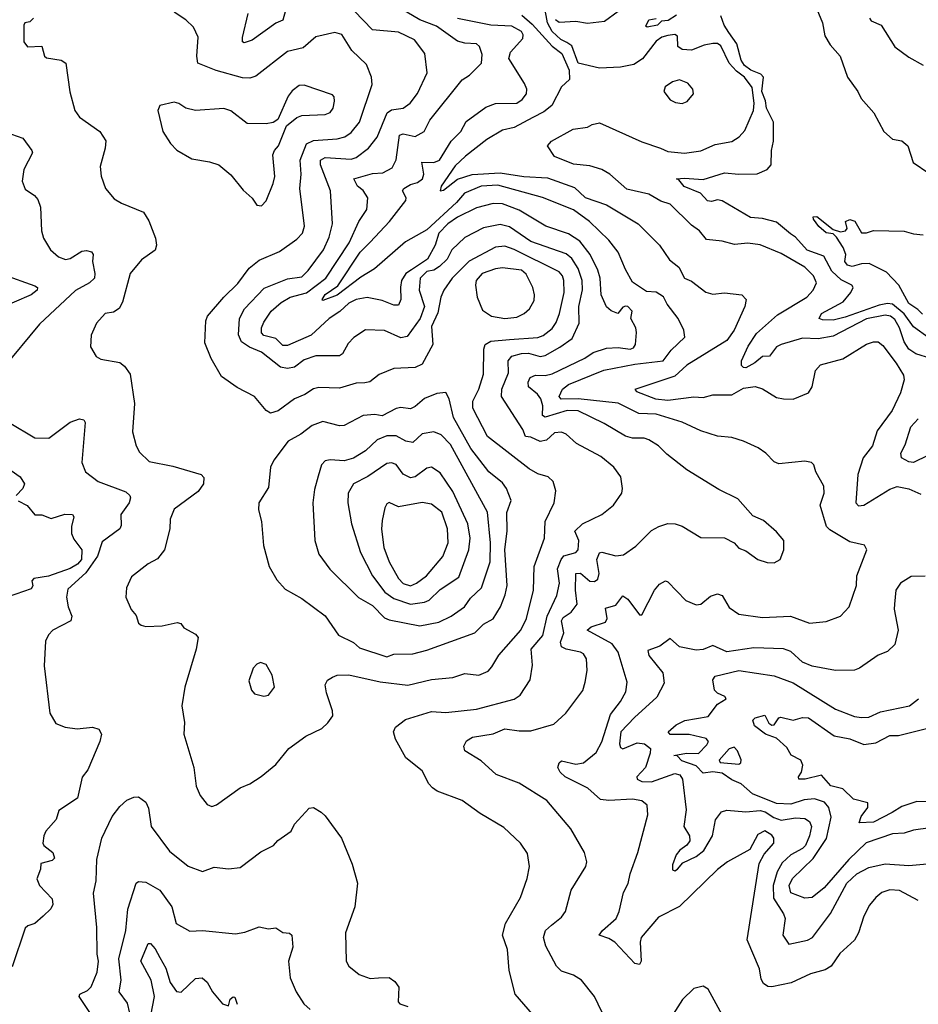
# Model space of a CAD drawing. Extents: x 1268547 to 1425625, y 515768 to 616754.
# Tile 28 of 256: x 1323692 to 1327495, y 531593 to 535759. Entities that reach past the tile are written whole.
import ezdxf

# ---------------------------------------------------------------- set-up
doc = ezdxf.new("R2010")
doc.units = 0

msp = doc.modelspace()

# ---------------------------------------------------------------- linework, layer by layer
at = {"layer": '0CON10XD'}
for points in [[(1324831.9, 535855), (1324805, 535756.2), (1324775, 535744), (1324675, 535671.6), (1324641.2, 535661.2), (1324634.6, 535665), (1324634, 535684), (1324659.2, 535785)], [(1327043.6, 535855), (1327088.8, 535745), (1327099.9, 535689.9), (1327121.8, 535651.8), (1327164.7, 535605), (1327195.5, 535515), (1327239.4, 535455), (1327253.1, 535425), (1327307.1, 535365), (1327349.2, 535285), (1327385, 535252.9), (1327425, 535246), (1327450, 535225), (1327472.5, 535155), (1327539.1, 535109.1)], [(1326085.5, 532955), (1326093.3, 533005), (1326091.1, 533055), (1326078.1, 533075), (1326065, 533082.7), (1326005.1, 533095.1), (1325985, 533105.4), (1325980.8, 533125), (1325994.4, 533165), (1325984.5, 533215), (1325991.3, 533228.7), (1326025, 533251.6), (1326051.2, 533285), (1326044.3, 533345), (1326045, 533415.5), (1326065, 533416.2), (1326105, 533383.2), (1326125, 533381.3), (1326138.8, 533391.2), (1326144.1, 533415), (1326133.9, 533475), (1326145, 533502.5), (1326155, 533505.4), (1326215, 533490.4), (1326246.7, 533495), (1326299.5, 533530.5), (1326365, 533596.7), (1326396.2, 533615), (1326435, 533626.5), (1326465.5, 533625.5), (1326495, 533615.6), (1326575, 533567.5), (1326675, 533566.2), (1326715.6, 533545.6), (1326735, 533523.3), (1326765, 533511.2), (1326816.2, 533475), (1326855, 533461.5), (1326885, 533461.1), (1326910, 533475), (1326925.7, 533515), (1326925.5, 533555.5), (1326895, 533592), (1326839.1, 533639.1), (1326795, 533660), (1326731.7, 533731.7), (1326650.2, 533770.2), (1326514.6, 533854.6), (1326430.7, 533920.7), (1326395.9, 533955.9), (1326355, 533981.2), (1326335, 533987.5), (1326285, 533988), (1326255, 533996.8), (1326165, 534050.8), (1326055, 534104.4), (1326009.2, 534105), (1325915, 534076.8), (1325905, 534083.3), (1325905.1, 534125), (1325896.6, 534155), (1325883.8, 534173.8), (1325845.7, 534205.7), (1325844.2, 534225), (1325852.8, 534245), (1325875, 534254.7), (1325915, 534253.6), (1325945, 534260.4), (1326082.9, 534327.1), (1326119.3, 534350.7), (1326175, 534368.3), (1326225, 534371.5), (1326274.7, 534365.3), (1326289.8, 534370.2), (1326297.5, 534385), (1326302.2, 534435), (1326298.9, 534455), (1326278, 534495), (1326284.3, 534525), (1326265.8, 534545), (1326255, 534546.5), (1326245, 534542.5), (1326223.8, 534516.2), (1326195, 534526.2), (1326175, 534543.5), (1326153.2, 534595), (1326148.7, 534665), (1326138.9, 534698.9), (1326105.8, 534765.8), (1326061.8, 534821.8), (1326015, 534852.2), (1325918.5, 534885), (1325805, 534952.9), (1325735, 534980), (1325695, 534981), (1325625, 534963.3), (1325545, 534923.3), (1325503.4, 534895), (1325465.8, 534855), (1325449.6, 534805), (1325417.4, 534745), (1325349.6, 534700.4), (1325325.3, 534685), (1325308, 534655), (1325302.8, 534627.2), (1325304.7, 534575), (1325295, 534550.9), (1325275, 534550.6), (1325225, 534570), (1325162.8, 534582.8), (1325115, 534574.7), (1325085, 534559.5), (1325046.1, 534523.9), (1325001.1, 534495), (1324925, 534423.8), (1324825, 534380.2), (1324805, 534380), (1324775, 534410.4), (1324725, 534423), (1324715, 534433.2), (1324715.5, 534455), (1324725, 534478.9), (1324756.6, 534525), (1324798.3, 534561.7), (1324836, 534584), (1324905, 534603.3), (1324986.7, 534665), (1325086.5, 534815), (1325127.5, 534905), (1325160.4, 534955), (1325165.3, 535005), (1325145, 535035.9), (1325120.9, 535055), (1325105.6, 535085), (1325185, 535107.4), (1325229.1, 535110.9), (1325267.5, 535132.5), (1325284.8, 535165.2), (1325299.4, 535270.6), (1325314.7, 535275.3), (1325365, 535264.5), (1325404.1, 535285.9), (1325426.9, 535333.1), (1325565, 535504.3), (1325595, 535524), (1325645.7, 535575), (1325648.3, 535611.7), (1325637.3, 535645), (1325625, 535656.4), (1325575, 535659.6), (1325545, 535668), (1325455, 535731.1), (1325385, 535757.5), (1325275, 535823.1)], [(1327548.6, 534325), (1327484.5, 534345), (1327455, 534364.8), (1327435.2, 534395), (1327415.6, 534455), (1327395, 534490.4), (1327377.1, 534505), (1327355, 534508.8), (1327275, 534492.5), (1327135, 534419.2), (1327071.5, 534408.5), (1327005, 534411), (1326915, 534384.2), (1326895, 534374), (1326865, 534334.6), (1326835, 534334), (1326803.4, 534306.6), (1326765, 534286.2), (1326755, 534287.3), (1326746.1, 534296.1), (1326746, 534315), (1326775, 534377.7), (1326809.6, 534430.4), (1326899.6, 534510.4), (1327023.1, 534585), (1327049.4, 534615), (1327064.3, 534645), (1327051.1, 534675), (1327015, 534711.9), (1326915, 534769.6), (1326825, 534806.1), (1326773.1, 534813.1), (1326717.6, 534807.6), (1326665, 534822.2), (1326598.8, 534828.8), (1326569.4, 534865), (1326535, 534888.9), (1326445, 534978.8), (1326405, 534990.9), (1326355, 535021.2), (1326261.2, 535041.2), (1326189.4, 535105), (1326155, 535124.8), (1326105, 535140), (1326035, 535147.9), (1325955, 535180.5), (1325925.7, 535225), (1325942.5, 535245), (1326034.3, 535295.7), (1326095, 535304.4), (1326115, 535315.7), (1326145, 535321.9), (1326325, 535241.8), (1326404.3, 535215), (1326435, 535200.7), (1326505, 535194), (1326575, 535204.5), (1326635, 535230), (1326706.3, 535243.7), (1326737, 535263), (1326760.5, 535289.5), (1326797.4, 535375), (1326800.2, 535405), (1326792.1, 535472.1), (1326759.8, 535515), (1326725, 535540.9), (1326695, 535574.8), (1326658.6, 535648.6), (1326645, 535657.6), (1326625, 535658.7), (1326588.5, 535651.5), (1326535, 535630.3), (1326495, 535632.2), (1326477.8, 535645), (1326475, 535689.1), (1326465, 535695.6), (1326435, 535692.4), (1326410, 535685), (1326385, 535667.7), (1326327.4, 535592.6), (1326290.8, 535569.2), (1326235, 535557.4), (1326145, 535553.6), (1326055, 535574.5), (1326028, 535648), (1326007.4, 535662.6), (1325981.2, 535675), (1325945, 535709.1), (1325924.8, 535745), (1325913.3, 535815)], [(1325152.4, 534222.4), (1325115, 534220.4), (1325045, 534199.1), (1324957.9, 534202.1), (1324935, 534197.3), (1324897.8, 534172.2), (1324855, 534154.3), (1324785, 534103.4), (1324753.5, 534093.5), (1324734.6, 534104.6), (1324685, 534164.4), (1324612.2, 534202.2), (1324545, 534248.6), (1324501.9, 534325), (1324475, 534390.8), (1324479.4, 534485), (1324486.9, 534505), (1324555, 534584.4), (1324615, 534642.5), (1324662.3, 534707.7), (1324705, 534741.1), (1324791.5, 534778.5), (1324865, 534829.5), (1324888.5, 534855), (1324897.1, 534885), (1324877.1, 535045), (1324882.7, 535105), (1324878.3, 535165), (1324905, 535233.3), (1324935, 535247), (1325035, 535254), (1325067.2, 535262.8), (1325095, 535281.1), (1325130.3, 535325), (1325184, 535485), (1325181.2, 535515), (1325158.7, 535568.7), (1325098, 535628), (1325055.4, 535695.4), (1325025, 535704.8), (1324945, 535686.2), (1324890.8, 535639.2), (1324825, 535623.9), (1324690.9, 535519.1), (1324665, 535511.1), (1324635, 535513.4), (1324523.1, 535543.1), (1324445.8, 535575), (1324441.1, 535605), (1324447.3, 535685), (1324427.7, 535727.7), (1324395, 535758.8), (1324345, 535790.4)], [(1325917.3, 531487.3), (1325788.2, 531635), (1325763.8, 531735), (1325756.2, 531825), (1325735.4, 531885), (1325747.3, 531935), (1325810.5, 532045), (1325838.9, 532125), (1325849.2, 532175), (1325840.3, 532230.3), (1325810.8, 532275), (1325740.7, 532340.7), (1325640.5, 532400.5), (1325565, 532455.6), (1325458.8, 532495), (1325438.3, 532508.3), (1325423.3, 532525), (1325395, 532580), (1325326.2, 532635), (1325281.9, 532715), (1325274.2, 532745), (1325282.5, 532765), (1325325, 532798.1), (1325435, 532830.9), (1325495, 532827.8), (1325625, 532841.2), (1325785, 532883.5), (1325809.5, 532900.5), (1325852.2, 532965), (1325861.9, 533028.1), (1325855.8, 533095), (1325906.2, 533153.8), (1325923.5, 533235), (1325965, 533322.9), (1325976.5, 533375), (1325967.6, 533435), (1325983.4, 533475), (1325995, 533490.2), (1326045, 533504.2), (1326055, 533515.8), (1326058.4, 533555), (1326041.1, 533595), (1326073.9, 533626.1), (1326155.3, 533664.7), (1326205.3, 533704.7), (1326239.4, 533755), (1326243.3, 533775), (1326235.7, 533825), (1326205.6, 533865), (1326150.6, 533910.6), (1326048.9, 533965), (1326004.4, 534005), (1325985, 534013.3), (1325955, 534010.3), (1325920.7, 533979.3), (1325895, 533973.8), (1325855, 533991.8), (1325832.2, 533995), (1325820.7, 534025), (1325731.2, 534165), (1325732.6, 534195), (1325760.5, 534265), (1325758.9, 534315), (1325775, 534334.4), (1325815, 534346.3), (1325845, 534347.4), (1325895, 534334.3), (1325915, 534338.4), (1325977.3, 534372.7), (1326029.5, 534410.5), (1326060.2, 534475), (1326058.5, 534545), (1326073.8, 534616.2), (1326072.7, 534655), (1326055.6, 534705.6), (1326028.7, 534748.7), (1326005, 534768.4), (1325855, 534820.8), (1325765, 534882.5), (1325725, 534891.6), (1325655, 534878.3), (1325575, 534837.6), (1325520, 534785), (1325501.2, 534745), (1325468.2, 534715), (1325445, 534698.8), (1325415, 534693.9), (1325386.5, 534665), (1325381.9, 534615), (1325404.5, 534545), (1325386.9, 534495), (1325331.4, 534418.6), (1325305, 534413.1), (1325235, 534443.3), (1325155, 534446.2), (1325105.3, 534414.7), (1325081.5, 534388.5), (1325057.8, 534345), (1325045, 534336.5), (1324945, 534336.2), (1324895, 534319.5), (1324855, 534287.8), (1324825, 534282.3), (1324795, 534288.4), (1324715, 534351.8), (1324663.6, 534373.6), (1324630.8, 534395), (1324617.5, 534425), (1324622.5, 534495), (1324642.8, 534535), (1324726.9, 534623.1), (1324825, 534662.8), (1324885, 534670.3), (1324913.1, 534696.9), (1324978.1, 534785), (1325001.7, 534838.3), (1325015.2, 534895), (1325007.2, 535035), (1324964.3, 535144.3), (1324965.3, 535165), (1324985, 535175.5), (1325095, 535168.1), (1325115, 535175.3), (1325167.3, 535215), (1325205, 535261.9), (1325246.9, 535365), (1325265, 535377.4), (1325315.2, 535384.8), (1325344.6, 535405), (1325375, 535446.9), (1325416.5, 535533.5), (1325406.1, 535615), (1325363, 535673), (1325295, 535705.9), (1325185.3, 535715.3), (1325106.7, 535796.7)], [(1325817.4, 535777.4), (1325860.2, 535740.2), (1325945, 535646.4), (1325986.2, 535616.2), (1326016.6, 535545), (1326018.2, 535505), (1325984.6, 535475), (1325943.2, 535395), (1325910.5, 535369.5), (1325863.9, 535345), (1325785, 535302.5), (1325735, 535291.3), (1325668.6, 535251.4), (1325578.5, 535181.5), (1325535, 535140.9), (1325474.8, 535055), (1325470.8, 535035), (1325485, 535037.9), (1325545, 535084.6), (1325606.2, 535103.8), (1325725, 535111), (1325824.8, 535095.2), (1325925, 535089.1), (1326039.1, 535049.1), (1326085, 535007), (1326175.6, 534975.6), (1326309.2, 534895), (1326399.1, 534805), (1326442.4, 534742.4), (1326481.9, 534711.9), (1326505, 534665.6), (1326535, 534652.1), (1326595, 534606.5), (1326625, 534597.8), (1326675, 534602.9), (1326747.5, 534595), (1326766.2, 534575), (1326760.8, 534545), (1326715.4, 534445), (1326685, 534400.9), (1326515, 534297.6), (1326465, 534250.2), (1326295, 534193.8), (1326302, 534185), (1326383.1, 534155), (1326435, 534148.4), (1326545, 534163.6), (1326585, 534160), (1326625, 534171.4), (1326705, 534170.8), (1326755, 534199.4), (1326805, 534206.6), (1326835, 534196.9), (1326895, 534160.5), (1326924.5, 534154.5), (1326965, 534153.3), (1327029.8, 534180.2), (1327045.6, 534205), (1327060, 534275), (1327081.2, 534298.8), (1327175, 534324.2), (1327275, 534385.3), (1327305, 534396.2), (1327325.3, 534395.3), (1327345, 534380), (1327401.8, 534305), (1327432.9, 534255), (1327435.4, 534235), (1327419.5, 534180.5), (1327384, 534105), (1327320.2, 534019.8), (1327300.4, 533955), (1327262.2, 533905), (1327238.7, 533835), (1327230.6, 533715), (1327241.9, 533701.9), (1327265, 533704), (1327375, 533772), (1327405, 533782.9), (1327455, 533773.1), (1327505, 533750.7)], [(1325959.5, 535759.5), (1325975, 535748.8), (1326045, 535752.9), (1326095, 535743.9), (1326167.2, 535752.8), (1326225, 535795.4)], [(1326472.1, 535777.9), (1326436, 535755), (1326408, 535752), (1326391.4, 535735), (1326346.7, 535726.7), (1326341.2, 535731.2), (1326355, 535757.5), (1326385, 535764)], [(1327541, 534411.1), (1327475, 534459.3), (1327435, 534513.8), (1327385, 534554.6), (1327365, 534557.8), (1327329.2, 534550.8), (1327185, 534499.9), (1327135, 534487.9), (1327089.1, 534489.1), (1327075.7, 534495), (1327085.6, 534515), (1327176.4, 534565), (1327210, 534605), (1327218.5, 534625), (1327212.9, 534635), (1327168.1, 534658.1), (1327129, 534695), (1327095, 534757.9), (1327023.8, 534783.8), (1326975, 534838.3), (1326953.3, 534853.3), (1326895, 534902.5), (1326835, 534917.6), (1326785, 534922.1), (1326665, 534992.7), (1326645, 534997.1), (1326620.2, 534989.7), (1326602, 534992), (1326572.5, 535025), (1326503.6, 535053.6), (1326481.2, 535081.2), (1326471.2, 535085), (1326505, 535088.7), (1326585, 535082.7), (1326675, 535110.3), (1326735, 535104.5), (1326812.7, 535107.2), (1326855, 535124.6), (1326872, 535145), (1326873, 535205), (1326882.5, 535245), (1326882.3, 535325), (1326851.8, 535385), (1326847.8, 535415), (1326832.6, 535455), (1326839.3, 535515), (1326828.7, 535528.7), (1326785.7, 535545), (1326759.9, 535565), (1326745, 535587.5), (1326727.2, 535657.2), (1326693.5, 535705), (1326673.1, 535735), (1326659.2, 535775)], [(1323750, 535765), (1323735, 535750), (1323714, 535746), (1323708.8, 535735), (1323709.2, 535665), (1323725, 535643.3), (1323785, 535646.7), (1323797.1, 535605), (1323805, 535597.1), (1323867.6, 535587.6), (1323887.3, 535575), (1323904.2, 535454.2), (1323925, 535374.2), (1323945, 535345.7), (1324031.4, 535285), (1324055.8, 535245.8), (1324054, 535215), (1324032.7, 535137.3), (1324037, 535097), (1324054.3, 535044.3), (1324090.7, 535000.7), (1324122, 534982), (1324215.6, 534945), (1324238.3, 534908.3), (1324266.5, 534835), (1324270.9, 534805), (1324265, 534782.9), (1324206.9, 534743.1), (1324158.9, 534685), (1324126.3, 534563.7), (1324112.9, 534537.1), (1324088.5, 534521.5), (1324054, 534515), (1324016.9, 534475), (1323994.3, 534424.3), (1323990.8, 534375), (1324015, 534333.8), (1324035, 534322.5), (1324115, 534308.6), (1324135, 534292.5), (1324158.6, 534258.6), (1324177.3, 534135), (1324168.9, 534015), (1324184.4, 533955), (1324198.3, 533928.3), (1324238.9, 533888.9), (1324340.3, 533870.3), (1324460, 533835), (1324471.2, 533821.2), (1324470, 533795), (1324447.3, 533762.7), (1324345, 533687.1), (1324327.8, 533645), (1324326.7, 533605), (1324304.3, 533515), (1324275, 533478), (1324235, 533456), (1324165, 533402), (1324142.9, 533355), (1324140.6, 533315), (1324163.5, 533263.5), (1324185, 533237.5), (1324194.2, 533205), (1324205, 533197.5), (1324225, 533190.8), (1324295, 533194), (1324358.3, 533208.3), (1324373.6, 533203.6), (1324386.7, 533185), (1324435, 533158.6), (1324447.1, 533145), (1324438.9, 533095), (1324390, 532935), (1324378.1, 532855), (1324388.9, 532785), (1324385.6, 532735), (1324429.2, 532595), (1324438.1, 532515), (1324455, 532476.7), (1324485, 532437.5), (1324505, 532430), (1324525, 532436.7), (1324625, 532509.2), (1324665, 532525.7), (1324713, 532557), (1324775, 532607.1), (1324830.8, 532675), (1324902.2, 532727.8), (1324970.5, 532759.5), (1324996.4, 532783.6), (1325016.4, 532813.6), (1325015.9, 532834.1), (1324990, 532910), (1324984.2, 532945), (1324995, 532964.5), (1325015, 532977.5), (1325035, 532985.3), (1325085, 532986.3), (1325217.1, 532957.1), (1325335, 532943.2), (1325435, 532966.7), (1325524.5, 532975.5), (1325575, 532992.9), (1325635, 532985.6), (1325675, 533002.9), (1325689.2, 533020.8), (1325720, 533070), (1325812.4, 533175), (1325836.5, 533225), (1325866.8, 533345), (1325868.8, 533445), (1325913.1, 533565), (1325915.3, 533635), (1325954.3, 533715), (1325961.2, 533765), (1325950, 533805), (1325928.8, 533825), (1325885, 533837.7), (1325847.7, 533857.7), (1325672.2, 533995), (1325610, 534115), (1325608.8, 534145), (1325634.2, 534195), (1325655, 534258.8), (1325656.5, 534365), (1325662.3, 534385), (1325685, 534398.3), (1325764, 534406), (1325885, 534413.6), (1325907.3, 534422.7), (1325945, 534451.6), (1325962.6, 534477.4), (1325976.4, 534515), (1325995.6, 534605), (1325995.2, 534655), (1325989.2, 534675), (1325975, 534692), (1325785, 534786.6), (1325745, 534800.4), (1325705, 534796.7), (1325593.4, 534736.6), (1325522.1, 534665), (1325486.9, 534615), (1325474.3, 534585), (1325461.7, 534518.3), (1325435, 534460), (1325440.7, 534385), (1325395, 534301.5), (1325365, 534287.5), (1325275, 534283.1), (1325212.7, 534257.3), (1325173.1, 534226.9), (1325152.4, 534222.4)], [(1327495, 532032), (1327415, 532074.7), (1327375, 532076.3), (1327340.6, 532065), (1327314.8, 532045.2), (1327288.4, 532011.6), (1327263.8, 531965), (1327242.1, 531895), (1327225.3, 531864.7), (1327162.6, 531807.4), (1327125.4, 531754.6), (1327101.1, 531738.9), (1327038.5, 531721.5), (1326956.1, 531683.9), (1326875, 531666.5), (1326858.5, 531668.5), (1326840.3, 531680.3), (1326829.3, 531699.3), (1326822.1, 531742.1), (1326770.6, 531865), (1326821.8, 532188.2), (1326842.1, 532227.9), (1326883.8, 532275), (1326883.1, 532295), (1326875, 532308.5), (1326845, 532326.9), (1326815, 532310.8), (1326782.4, 532247.6), (1326687.5, 532195), (1326645, 532163.3), (1326483.6, 532006.4), (1326395, 531961.5), (1326322, 531875), (1326317.3, 531855), (1326322.5, 531775), (1326315, 531760.8), (1326295.4, 531765.4), (1326210, 531855), (1326185, 531870.8), (1326144, 531885), (1326158.1, 531905), (1326215.7, 531955), (1326228.9, 531985), (1326246.5, 532065), (1326266.7, 532103.3), (1326275.5, 532145), (1326307.9, 532235), (1326349.5, 532395), (1326347.1, 532435), (1326325, 532453.1), (1326285, 532460), (1326185, 532455.3), (1326149.1, 532459.1), (1326096.8, 532506.8), (1326000, 532555), (1325978.5, 532575), (1325969.1, 532595), (1325974.2, 532615), (1325985, 532622.5), (1326045, 532609.1), (1326078, 532615), (1326132.1, 532657.9), (1326155, 532703.8), (1326191.7, 532818.3), (1326235, 532874.5), (1326256.4, 532915), (1326262.2, 532955), (1326225, 533083.3), (1326198.5, 533118.5), (1326092.9, 533175), (1326109.7, 533190.3), (1326170.7, 533209.3), (1326177.6, 533225), (1326171.3, 533268.7), (1326215, 533281.5), (1326245, 533321.4), (1326265, 533307.5), (1326315, 533240), (1326325, 533240), (1326377.9, 533345), (1326399.1, 533370.8), (1326425, 533384.5), (1326435, 533380.6), (1326510.8, 533300.8), (1326555, 533282.3), (1326575, 533285.5), (1326615, 533319.6), (1326645, 533329.6), (1326665, 533321.9), (1326695, 533272.2), (1326735, 533243.1), (1326835, 533228.8), (1326954.6, 533234.6), (1327035, 533205.6), (1327105, 533212.9), (1327166.2, 533235), (1327202.2, 533275), (1327233.5, 533365), (1327234.4, 533405), (1327277.5, 533515), (1327267.5, 533535), (1327205, 533548.9), (1327120.7, 533600.7), (1327106.9, 533615), (1327079.6, 533705), (1327096, 533755), (1327095.4, 533785), (1327061.4, 533845), (1327053.3, 533875), (1327042.5, 533885), (1327015, 533891.4), (1326905, 533878.9), (1326885, 533888.6), (1326850, 533925), (1326817.4, 533947.4), (1326755, 533975.5), (1326705, 533991.1), (1326645, 533996.4), (1326575, 534018.7), (1326495, 534055.4), (1326385, 534089), (1326312.5, 534092.5), (1326225, 534135.7), (1326055, 534154), (1325983.6, 534153.7), (1325974.5, 534164.5), (1325989.1, 534195), (1326015, 534215.3), (1326164, 534276), (1326295, 534301.9), (1326415.2, 534314.8), (1326449.3, 534360.7), (1326507.1, 534415), (1326502.4, 534445), (1326478.8, 534495), (1326432.2, 534555), (1326416.4, 534586.4), (1326385, 534606), (1326345, 534608.2), (1326285, 534647.5), (1326255, 534702), (1326225, 534775.5), (1326185.2, 534825.2), (1326102.7, 534905), (1326035, 534954.2), (1325905, 535006.7), (1325715, 535058.5), (1325645, 535054.1), (1325574, 535025), (1325539.9, 534985), (1325415, 534869.4), (1325325, 534818.6), (1325193.8, 534705), (1325135, 534668.8), (1325035, 534593.2), (1324975, 534570.8), (1324971.4, 534575), (1324985, 534595.3), (1325037.7, 534632.3), (1325132.5, 534775), (1325175, 534817.2), (1325256.8, 534905), (1325325.9, 534994.1), (1325326.9, 535005), (1325311.8, 535035), (1325317.8, 535045), (1325345, 535061.9), (1325375, 535069.3), (1325396.1, 535085), (1325402.4, 535105), (1325394.1, 535155.9), (1325445, 535154.8), (1325468, 535165), (1325518.1, 535245), (1325558, 535285), (1325581.6, 535328.4), (1325665, 535388.2), (1325705.3, 535404.7), (1325795, 535405.4), (1325818.5, 535421.5), (1325836.7, 535445), (1325837.5, 535465), (1325828.5, 535488.5), (1325761.5, 535595), (1325768.9, 535621.1), (1325821.2, 535678.8), (1325822.8, 535695), (1325815, 535708.7), (1325775, 535731.6), (1325685, 535735.6), (1325545, 535764.2)], [(1327287.8, 535765), (1327295, 535754.4), (1327338, 535735), (1327395, 535643.8), (1327455, 535600), (1327515, 535565.8)], [(1324715, 534971.4), (1324735, 534992.5), (1324764.7, 535065.3), (1324770.8, 535095), (1324763.6, 535186.4), (1324770, 535205), (1324787.5, 535225), (1324820.9, 535309.1), (1324864.3, 535345), (1324885, 535353.8), (1324985, 535358.2), (1325005, 535365.6), (1325018.2, 535385), (1325024.5, 535414.5), (1325022.4, 535432.4), (1325015, 535440.8), (1324895, 535481.1), (1324875, 535480.6), (1324845, 535457.8), (1324827.7, 535435), (1324783.6, 535336.4), (1324765, 535324.2), (1324735, 535318.5), (1324655, 535318.9), (1324585, 535373.1), (1324555, 535383.3), (1324435.5, 535374.5), (1324395, 535384.4), (1324365, 535404.2), (1324345, 535409.4), (1324285, 535396), (1324275.7, 535375), (1324296.9, 535285), (1324329.4, 535235), (1324357, 535207), (1324419.7, 535169.7), (1324495, 535157.8), (1324534.4, 535144.4), (1324585, 535102), (1324637.9, 535037.9), (1324675, 535003.8), (1324695, 534974.2), (1324715, 534971.4)], [(1326495, 535404.2), (1326516.8, 535413.2), (1326543.8, 535445), (1326540, 535465), (1326519.5, 535489.5), (1326483.6, 535503.6), (1326455, 535495.6), (1326423.8, 535475), (1326417.5, 535455), (1326445, 535420), (1326467.7, 535407.7), (1326495, 535404.2)], [(1323656.7, 535275), (1323705, 535256.9), (1323743.1, 535205), (1323745.7, 535195), (1323708.5, 535125), (1323701.9, 535075), (1323715, 535041.2), (1323754.5, 535014.5), (1323767.7, 534997.7), (1323779.5, 534965), (1323784.5, 534865), (1323792.2, 534835), (1323821.9, 534785), (1323855.7, 534755), (1323885, 534744.7), (1323905, 534747.9), (1323955, 534779.2), (1323975, 534782.8), (1323995, 534777.2), (1324002.2, 534765), (1323999.4, 534735), (1324010, 534685), (1324008.5, 534665), (1323986.4, 534645), (1323927.4, 534612.6), (1323775, 534470), (1323619.1, 534280.9)], [(1327512.4, 534512.4), (1327492.9, 534532.9), (1327455, 534557.5), (1327412.5, 534635), (1327360, 534690), (1327287.1, 534727.1), (1327254, 534726), (1327215, 534714.4), (1327195, 534720), (1327184.2, 534735), (1327187.5, 534765), (1327177.5, 534795), (1327149.2, 534839.2), (1327135, 534852), (1327105, 534857.5), (1327073.3, 534883.3), (1327050.8, 534915), (1327050, 534925), (1327065.6, 534925.6), (1327135, 534871.2), (1327165, 534860.8), (1327186.2, 534865), (1327193.8, 534875), (1327186.7, 534905), (1327205, 534913.8), (1327225.9, 534905.9), (1327255, 534857.5), (1327275, 534856.7), (1327305, 534866.7), (1327435, 534863.8), (1327475, 534852), (1327515, 534848.6)], [(1325745, 534494.7), (1325795, 534500.6), (1325827.1, 534515), (1325848.9, 534535), (1325868.9, 534571.1), (1325870.4, 534595), (1325862.9, 534625), (1325835, 534682.2), (1325815, 534698.9), (1325735, 534708.8), (1325705, 534704.3), (1325648.9, 534685), (1325623.8, 534655), (1325621.1, 534635), (1325628.4, 534585), (1325649.7, 534529.7), (1325688, 534505), (1325745, 534494.7)], [(1323621, 534681), (1323755, 534633.1), (1323767.5, 534625), (1323765.3, 534614.7), (1323740, 534595), (1323595, 534531.8)], [(1325245, 533063.5), (1325275, 533073.6), (1325355, 533075.2), (1325415, 533090.6), (1325617.3, 533165), (1325655, 533200.6), (1325695, 533223.1), (1325727, 533275), (1325746.9, 533325), (1325754.8, 533365.2), (1325744.8, 533515.2), (1325754.2, 533595.8), (1325752.9, 533672.9), (1325771.1, 533725), (1325752.5, 533775), (1325735, 533798.8), (1325676.8, 533845), (1325601, 533945), (1325527.3, 534075), (1325509.7, 534155), (1325495, 534181.2), (1325456.8, 534176.8), (1325405, 534155.3), (1325365, 534122.5), (1325345, 534111.8), (1325305, 534117.4), (1325285, 534113.9), (1325225, 534083.2), (1325195, 534087.7), (1325145, 534084), (1325065, 534041.5), (1325045, 534040.7), (1324975, 534059), (1324929, 534041), (1324881.5, 534005), (1324827.8, 533975), (1324767.5, 533895), (1324753.5, 533865), (1324745, 533780), (1324703.8, 533715), (1324702.8, 533685), (1324715.4, 533635), (1324723.4, 533533.4), (1324747.5, 533445), (1324779.3, 533389.3), (1324815, 533348.6), (1324885, 533310), (1324985, 533236.9), (1325041.4, 533155), (1325105, 533123.1), (1325130.3, 533100.3), (1325245, 533063.5)], [(1323646.7, 534055), (1323755, 533989.2), (1323815, 533988), (1323905, 534056.2), (1323945, 534070.4), (1323962.5, 534065), (1323968.2, 534055), (1323954.3, 533885), (1323970, 533845), (1324024, 533805), (1324141.3, 533761.3), (1324158.1, 533745), (1324160, 533735), (1324154.3, 533715), (1324119.6, 533665), (1324121.2, 533618.8), (1324115.6, 533605), (1324040.2, 533549.8), (1324021, 533489), (1323971.5, 533418.5), (1323895, 533349.2), (1323889.6, 533315), (1323896.7, 533275), (1323912.3, 533235), (1323908.2, 533215), (1323832.5, 533175), (1323813.7, 533156.3), (1323800.6, 533129.4), (1323794.5, 533025), (1323818.5, 532825), (1323845, 532780.8), (1323884.2, 532765.8), (1323935, 532758.9), (1324000, 532765), (1324026.1, 532756.1), (1324038, 532735), (1324030.8, 532705), (1323980, 532585), (1323956.1, 532553.9), (1323936.2, 532465), (1323857.3, 532412.7), (1323846.2, 532375), (1323802, 532325), (1323794.4, 532305.6), (1323789.4, 532275), (1323793.1, 532265), (1323831.2, 532235), (1323839.3, 532210.7), (1323828.8, 532201.2), (1323781.1, 532188.9), (1323779.3, 532165), (1323763.4, 532123.4), (1323775, 532096), (1323828.9, 532038.9), (1323831.4, 532015), (1323823, 531997), (1323791.2, 531965), (1323755.8, 531935), (1323725.3, 531924.7), (1323714.5, 531915), (1323659.1, 531750.9)], [(1327535, 533914.7), (1327475, 533885.4), (1327455, 533888.5), (1327424, 533905), (1327421.1, 533925), (1327439.9, 533960.1), (1327463.6, 534036.4), (1327495, 534070)], [(1325385, 533194.7), (1325465, 533209.6), (1325518, 533235), (1325574, 533275), (1325599.1, 533310.9), (1325645.9, 533355), (1325682.4, 533465), (1325684.5, 533545.5), (1325671.1, 533675), (1325515, 533961.8), (1325475, 534001.6), (1325445, 534014.6), (1325395, 534005.9), (1325355, 533970), (1325326.5, 533975), (1325285, 533998.1), (1325245, 533998.3), (1325205, 533981.1), (1325155, 533934.1), (1325105, 533903.6), (1325065, 533892.1), (1325005, 533896.5), (1324985, 533891.9), (1324969.1, 533875), (1324955, 533827.5), (1324938.8, 533771.2), (1324932.9, 533715), (1324940.4, 533555), (1324957.4, 533497.4), (1325004.3, 533434.3), (1325125, 533313.5), (1325185, 533280), (1325235, 533228.4), (1325255, 533218.8), (1325385, 533194.7)], [(1323655, 533850.7), (1323693.5, 533825), (1323712.5, 533795), (1323705.4, 533774.6), (1323676.2, 533745)], [(1325345, 533286.2), (1325405, 533294.7), (1325425, 533302.6), (1325471.7, 533348.3), (1325550.5, 533399.5), (1325592.7, 533515), (1325598.8, 533565), (1325587.6, 533625), (1325525, 533762.7), (1325471.7, 533841.7), (1325435, 533865.5), (1325415, 533861.5), (1325365, 533824.1), (1325345, 533819.7), (1325315, 533835.4), (1325285, 533876.6), (1325265, 533883.5), (1325245, 533881.4), (1325165, 533825.3), (1325104.5, 533795), (1325081.2, 533755), (1325080, 533715), (1325095.5, 533625), (1325134.1, 533504.2), (1325184.8, 533405), (1325237, 533337), (1325275, 533309.6), (1325345, 533286.2)], [(1323685, 533723.3), (1323723, 533703), (1323755, 533664), (1323785, 533664), (1323825, 533648.6), (1323883, 533667), (1323915.3, 533665.3), (1323920.4, 533655), (1323911.1, 533615), (1323911.2, 533585), (1323921.2, 533561.2), (1323955.2, 533515), (1323953, 533475), (1323936.3, 533455), (1323905, 533436.7), (1323813.8, 533403.8), (1323751.2, 533395), (1323743.3, 533385), (1323747.4, 533362.6), (1323740, 533350), (1323610, 533305)], [(1325345, 533363.7), (1325371.1, 533375), (1325413.9, 533406.1), (1325482, 533488), (1325505.2, 533545), (1325502.8, 533605), (1325478.2, 533675), (1325435, 533708.2), (1325395, 533715.3), (1325295, 533696.9), (1325255, 533716.2), (1325245, 533710), (1325237, 533693), (1325225, 533640), (1325223, 533603), (1325233.3, 533525), (1325255.3, 533465), (1325294.6, 533394.6), (1325315, 533373), (1325345, 533363.7)], [(1327523.5, 533403.5), (1327465, 533402.3), (1327420, 533375), (1327400.4, 533345), (1327394.6, 533285.4), (1327393.1, 533265), (1327410, 533175), (1327395.5, 533114.5), (1327365, 533085.7), (1327325, 533070), (1327245.3, 533014.7), (1327225, 533006.7), (1327145, 533004.5), (1327045, 533023.9), (1327005, 533040), (1326955, 533085.4), (1326925, 533097.3), (1326798.8, 533101.2), (1326685, 533083.5), (1326625, 533111.5), (1326585, 533093.5), (1326555, 533090.8), (1326484, 533105), (1326445, 533140), (1326401.5, 533108.5), (1326350, 533090), (1326355, 533068.8), (1326413.5, 532995), (1326418.7, 532951.3), (1326387.7, 532892.3), (1326293.2, 532806.8), (1326235.9, 532745), (1326229.6, 532695), (1326235, 532678.8), (1326245, 532673.5), (1326305, 532698.6), (1326335.6, 532694.4), (1326360.8, 532675), (1326360.5, 532655), (1326340.8, 532595), (1326304.2, 532555), (1326304.4, 532545), (1326324.7, 532534.7), (1326365, 532534), (1326465, 532568.7), (1326485, 532563.2), (1326497.4, 532545), (1326512.4, 532415), (1326502.8, 532345), (1326526.2, 532305), (1326527.9, 532285), (1326514.7, 532265.3), (1326485.5, 532245), (1326470.4, 532225), (1326455, 532183.3), (1326455, 532161.2), (1326465, 532157.8), (1326475, 532163.8), (1326498.4, 532191.6), (1326555, 532218.7), (1326587.1, 532242.9), (1326623.7, 532305), (1326636.5, 532373.5), (1326662.6, 532407.4), (1326685, 532413.5), (1326765, 532406.6), (1326825, 532413), (1326847.3, 532407.3), (1326883.7, 532383.7), (1326915, 532372), (1326975, 532382.3), (1327015, 532378.1), (1327035, 532365.6), (1327042.4, 532345), (1327034.4, 532305), (1327018, 532265), (1327005, 532252), (1326954.9, 532225.1), (1326919.3, 532190.7), (1326897.2, 532152.9), (1326880.6, 532095), (1326881.9, 532041.9), (1326924.7, 531975), (1326931.1, 531955), (1326922.2, 531885), (1326947.3, 531847.3), (1327026.1, 531863.9), (1327046.4, 531875), (1327123.4, 531976.6), (1327192.9, 532105), (1327235, 532144.7), (1327285, 532171.2), (1327355, 532187.5), (1327455, 532179.6), (1327625, 532195.4)], [(1324725, 532896), (1324745, 532901.2), (1324770, 532935), (1324760, 532985), (1324735, 533030), (1324710.7, 533039.3), (1324695, 533032.5), (1324680, 533015), (1324661.7, 532961.7), (1324672.3, 532922.3), (1324685.9, 532905.9), (1324725, 532896)], [(1327625, 532350.8), (1327475, 532329.4), (1327435, 532317.2), (1327385, 532314.1), (1327274, 532276), (1327201.2, 532205), (1327097.1, 532085), (1327045, 532044.5), (1327015, 532041.8), (1326955, 532064.4), (1326948.9, 532095), (1326962.7, 532125), (1327049.9, 532210.1), (1327106.4, 532293.6), (1327126, 532385), (1327115.6, 532425), (1327097.4, 532447.4), (1327055, 532462.2), (1327012.1, 532457.9), (1326955, 532439.8), (1326895, 532442.3), (1326793.3, 532483.3), (1326744.6, 532525), (1326705, 532542.6), (1326665, 532570), (1326625, 532576), (1326585, 532570.7), (1326555, 532601), (1326493.5, 532623.5), (1326474, 532644), (1326460, 532645), (1326514.2, 532655.8), (1326565, 532654.1), (1326600, 532690), (1326607.3, 532705), (1326597.7, 532717.7), (1326525, 532734.1), (1326444.4, 532734.4), (1326435.7, 532745), (1326470, 532775), (1326507.1, 532792.9), (1326605, 532809.7), (1326645, 532862.2), (1326681.2, 532885), (1326676.7, 532895), (1326645, 532908.5), (1326632.3, 532922.3), (1326624.8, 532965.2), (1326635, 532980.4), (1326735, 533004.8), (1326885, 532982.3), (1326965, 532952.4), (1327145, 532841.6), (1327225, 532810.9), (1327255, 532806.2), (1327285, 532807.9), (1327335, 532829.6), (1327458, 532855), (1327495.6, 532885)], [(1326172.5, 531525), (1326124.5, 531625), (1326068.9, 531695), (1326035.8, 531715.8), (1325985, 531733.3), (1325963.3, 531753.3), (1325919.1, 531839.1), (1325908.2, 531875), (1325916.7, 531905), (1325942.4, 531927.6), (1325985, 531961.5), (1326001.8, 531985), (1326025.6, 532075), (1326088.1, 532175), (1326091.4, 532195), (1326082.5, 532235), (1326024.6, 532334.6), (1325922.9, 532455), (1325805, 532528.9), (1325708.8, 532565), (1325645, 532622.2), (1325576, 532665), (1325570.8, 532685), (1325582.3, 532707.7), (1325607.5, 532722.5), (1325695, 532737.1), (1325745, 532758.9), (1325805, 532750), (1325855, 532750), (1325952.3, 532777.7), (1326003.1, 532825), (1326075, 532920), (1326085.5, 532955)], [(1327675, 532447.4), (1327489, 532451), (1327425, 532429), (1327384.5, 532404.5), (1327305, 532362.7), (1327245, 532361.1), (1327252.4, 532387.6), (1327281.1, 532425), (1327280.8, 532445), (1327220.9, 532460.9), (1327175, 532504.2), (1327125, 532517.3), (1327085, 532562.5), (1327016.2, 532545), (1326988.8, 532545), (1326987.5, 532555), (1327000, 532575), (1327006.8, 532605), (1326998.2, 532625), (1326957.3, 532647.3), (1326938.9, 532678.9), (1326895, 532719.4), (1326848.2, 532735), (1326801.2, 532771.2), (1326794.6, 532795), (1326805, 532805.3), (1326845, 532816.7), (1326861.7, 532781.7), (1326875, 532773.3), (1326885, 532775.7), (1326904.2, 532805), (1326912.8, 532807.2), (1326965, 532794.4), (1327005, 532806.1), (1327030, 532805), (1327138.8, 532728.8), (1327204.7, 532715.3), (1327265, 532692.2), (1327315, 532698.4), (1327375, 532729.5), (1327410.4, 532730.4), (1327535, 532760.9)], [(1326735, 532609.4), (1326744, 532615), (1326745, 532627.5), (1326730, 532665), (1326715, 532680.6), (1326695, 532673.8), (1326652, 532625), (1326656.4, 532616.4), (1326735, 532609.4)], [(1323996.9, 531545), (1323943.3, 531625), (1323945.7, 531635), (1323978.3, 531651.7), (1323993.4, 531666.6), (1324018.8, 531728.8), (1324024.6, 531775), (1324018.9, 531805), (1324018.1, 531918.1), (1324003.4, 532063.4), (1324015.6, 532115), (1324018.6, 532205), (1324039.1, 532295), (1324082.9, 532387.1), (1324115, 532430), (1324145, 532456), (1324175, 532469.2), (1324195, 532470), (1324225, 532448), (1324237.1, 532422.9), (1324248.1, 532345), (1324325, 532240), (1324405, 532177.1), (1324465, 532153.9), (1324515, 532173.5), (1324575, 532165.7), (1324625, 532171.4), (1324712, 532238), (1324765.4, 532264.6), (1324784.4, 532285.6), (1324840, 532325), (1324854, 532355), (1324916.8, 532423.2), (1324935, 532425.8), (1324968, 532405), (1324985, 532390), (1325054.2, 532295), (1325098.1, 532185), (1325120.6, 532105), (1325110, 532005), (1325070, 531895), (1325073.8, 531775), (1325084.1, 531754.1), (1325128.8, 531718.8), (1325175, 531702), (1325210, 531705), (1325255, 531706.2), (1325279.7, 531689.7), (1325295.7, 531665), (1325292.9, 531602.9), (1325300, 531595), (1325335, 531582.9)], [(1324157.5, 531555), (1324148, 531598), (1324112.7, 531645), (1324121.1, 531695), (1324110.8, 531785), (1324140.3, 531905), (1324149.8, 531995), (1324184.7, 532105.3), (1324195, 532112.5), (1324225, 532110), (1324285, 532075.4), (1324336.1, 532005), (1324354.4, 531935), (1324412.2, 531902.2), (1324465.4, 531904.6), (1324605, 531891.5), (1324645, 531897.8), (1324705, 531920.5), (1324745, 531912), (1324775, 531916.7), (1324805, 531896.7), (1324833.8, 531893.8), (1324843.3, 531885), (1324846.9, 531835), (1324828.9, 531775), (1324836.5, 531705), (1324861.2, 531645), (1324894.8, 531594.7), (1324920.7, 531570.7)], [(1324246.7, 531545), (1324262.2, 531625), (1324247.3, 531695), (1324204.3, 531775), (1324235, 531850), (1324245, 531850), (1324265, 531826.9), (1324285, 531790.6), (1324310, 531745), (1324327.9, 531685), (1324355, 531646.9), (1324375, 531644.3), (1324435, 531701.4), (1324464.1, 531704.1), (1324485, 531686.7), (1324507.5, 531645), (1324550, 531595), (1324575, 531586.7), (1324582.2, 531615), (1324595, 531624.3), (1324602.5, 531622.5), (1324612.5, 531592.5)], [(1326722.3, 531442.3), (1326605, 531656.7), (1326585, 531670), (1326545, 531660), (1326497, 531613), (1326434.4, 531515.6)]]:
    msp.add_lwpolyline(points, dxfattribs=at)

doc.saveas('drawing.dxf')
